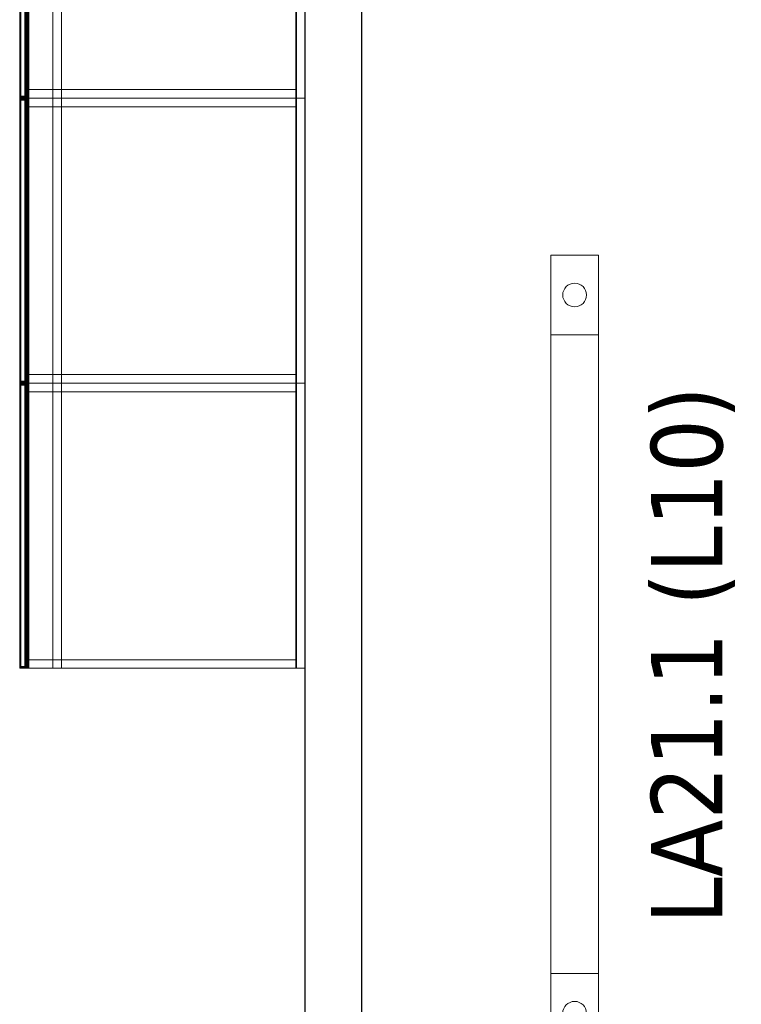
# Model space of a CAD drawing. Header units: metres. Extents: x 391.1 to 427.5, y 12.8 to 28.4.
# Tile 35 of 218: x 406.3 to 407.8, y 19.6 to 21.7. Entities that reach past the tile are written whole.
import ezdxf

# ---------------------------------------------------------------- set-up
doc = ezdxf.new("R2010")
doc.units = ezdxf.units.M
for name, color, linetype, lineweight in [('02_MOBILIARIO', 7, 'Continuous', 18), ('A-DETL-____-MBND', 7, 'Continuous', 18), ('A-DETL-GENF-OTLN', 7, 'Continuous', 18), ('A-WALL-____-MCUT', 7, 'Continuous', 25), ('A-WALL-____-OTLN', 7, 'Continuous', 25), ('E-LITE-EQPM-IDEN', 7, 'Continuous', 30)]:
    doc.layers.add(name, color=color, linetype=linetype, lineweight=lineweight)
doc.styles.add('Tahoma_4', font='tahoma.ttf', dxfattribs={"height": 0.15})

# ---------------------------------------------------------------- blocks, each defined once
blk = doc.blocks.new('Family - Taulells_PA-152075-03_ENLLUMENAT_P0A')
at = {"layer": 'A-DETL-____-MBND', "color": 253, "true_color": 0xaaaaaa}
for p, q in [((0, 0.6), (0, 0)), ((0, 0), (0, 0.6)), ((0, 0), (0, 0.6)), ((0, 0.6), (0, 0.6)), ((0.0001, 0.6), (0, 0.6)), ((0.6, 0.6), (0, 0.6)), ((0.0001, 0.5967), (0, 0.5963)), ((0.0001, 0.5967), (0, 0.5963)), ((0, 0.5963), (0.0001, 0.5967)), ((0.0001, 0.5967), (0, 0.5963)), ((0, 0.5963), (0, 0.0037)), ((0, 0.5963), (0, 0.596)), ((0, 0.5963), (0, 0.596)), ((0, 0.596), (0, 0.5963)), ((0, 0.5963), (0, 0.596)), ((0, 0.0037), (0, 0.5963)), ((0, 0.004), (0, 0.596)), ((0, 0.596), (0, 0.004)), ((0, 0.004), (0, 0.596)), ((0, 0.596), (0, 0.004)), ((0.0001, 0), (0.0001, 0.6)), ((0.0003, 0.6), (0.0001, 0.6)), ((0.0003, 0.597), (0.0001, 0.5967)), ((0.0003, 0.597), (0.0001, 0.5967)), ((0.0001, 0.5967), (0.0003, 0.597)), ((0.0003, 0.597), (0.0001, 0.5967)), ((0.0001, 0.5967), (0.0001, 0.0033)), ((0.0001, 0.0033), (0.0001, 0.5967)), ((0.0003, 0), (0.0003, 0.6)), ((0.0005, 0.6), (0.0003, 0.6)), ((0.0005, 0.5973), (0.0003, 0.597)), ((0.0005, 0.5973), (0.0003, 0.597)), ((0.0003, 0.597), (0.0005, 0.5973)), ((0.0005, 0.5973), (0.0003, 0.597)), ((0.0003, 0.597), (0.0003, 0.003)), ((0.0003, 0.003), (0.0003, 0.597)), ((0.0005, 0), (0.0005, 0.6)), ((0.0007, 0.6), (0.0005, 0.6)), ((0.0007, 0.5975), (0.0005, 0.5973)), ((0.0005, 0.5973), (0.0007, 0.5975)), ((0.0006, 0.5974), (0.0005, 0.5973)), ((0.0006, 0.5974), (0.0005, 0.5973)), ((0.0005, 0.5973), (0.0005, 0.0027)), ((0.0005, 0.0027), (0.0005, 0.5973)), ((0.0007, 0.5975), (0.0006, 0.5974)), ((0.0007, 0.5975), (0.0006, 0.5974)), ((0.0007, 0.5973), (0.0006, 0.5974)), ((0.0006, 0.5974), (0.0007, 0.5973)), ((0.0007, 0), (0.0007, 0.6)), ((0.001, 0.6), (0.0007, 0.6)), ((0.001, 0.5977), (0.0007, 0.5975)), ((0.001, 0.5977), (0.0007, 0.5975)), ((0.0007, 0.5975), (0.001, 0.5977)), ((0.001, 0.5977), (0.0007, 0.5975)), ((0.018, 0.5975), (0.0007, 0.5975)), ((0.0007, 0.5975), (0.018, 0.5975)), ((0.001, 0.597), (0.0007, 0.5973)), ((0.0007, 0.5973), (0.0007, 0.0027)), ((0.018, 0.5973), (0.0007, 0.5973)), ((0.0007, 0.5973), (0.001, 0.597)), ((0.0007, 0.0027), (0.0007, 0.5973)), ((0.0007, 0.5973), (0.018, 0.5973)), ((0.001, 0), (0.001, 0.6)), ((0.0013, 0.6), (0.001, 0.6)), ((0.0013, 0.5979), (0.001, 0.5977)), ((0.0013, 0.5979), (0.001, 0.5977)), ((0.001, 0.5977), (0.0013, 0.5979)), ((0.0013, 0.5979), (0.001, 0.5977)), ((0.018, 0.5977), (0.001, 0.5977)), ((0.001, 0.5977), (0.018, 0.5977)), ((0.0013, 0.5967), (0.001, 0.597)), ((0.001, 0.597), (0.001, 0.003)), ((0.018, 0.597), (0.001, 0.597)), ((0.001, 0.597), (0.0013, 0.5967)), ((0.001, 0.003), (0.001, 0.597)), ((0.001, 0.597), (0.018, 0.597)), ((0.0013, 0), (0.0013, 0.6)), ((0.0017, 0.6), (0.0013, 0.6)), ((0.0017, 0.598), (0.0013, 0.5979)), ((0.0017, 0.598), (0.0013, 0.5979)), ((0.0013, 0.5979), (0.0017, 0.598)), ((0.0017, 0.598), (0.0013, 0.5979)), ((0.018, 0.5979), (0.0013, 0.5979)), ((0.0013, 0.5979), (0.018, 0.5979)), ((0.0017, 0.5963), (0.0013, 0.5967)), ((0.0013, 0.5967), (0.0013, 0.0033)), ((0.018, 0.5967), (0.0013, 0.5967)), ((0.0013, 0.5967), (0.0017, 0.5963)), ((0.0013, 0.0033), (0.0013, 0.5967)), ((0.0013, 0.5967), (0.018, 0.5967)), ((0.0017, 0), (0.0017, 0.6)), ((0.002, 0.6), (0.0017, 0.6)), ((0.018, 0.598), (0.0017, 0.598)), ((0.002, 0.598), (0.0017, 0.598)), ((0.002, 0.598), (0.0017, 0.598)), ((0.0017, 0.598), (0.002, 0.598)), ((0.002, 0.598), (0.0017, 0.598)), ((0.0017, 0.598), (0.018, 0.598)), ((0.002, 0.596), (0.0017, 0.5963)), ((0.0017, 0.5963), (0.0017, 0.0037)), ((0.018, 0.5963), (0.0017, 0.5963)), ((0.0017, 0.5963), (0.002, 0.596)), ((0.0017, 0.0037), (0.0017, 0.5963)), ((0.0017, 0.5963), (0.018, 0.5963)), ((0.6, 0.6), (0.002, 0.6)), ((0.002, 0.6), (0.002, 0)), ((0.018, 0.598), (0.002, 0.598)), ((0.002, 0.598), (0.018, 0.598)), ((0.018, 0.598), (0.002, 0.598)), ((0.002, 0.598), (0.018, 0.598)), ((0.018, 0.596), (0.002, 0.596)), ((0.002, 0.596), (0.002, 0.004)), ((0.002, 0.596), (0.018, 0.596)), ((0.002, 0.004), (0.002, 0.596)), ((0.0025, 0.002), (0.0025, 0.598)), ((0.0025, 0.598), (0.011, 0.598)), ((0.011, 0.598), (0.0025, 0.598)), ((0.0025, 0.598), (0.0025, 0.002)), ((0.0025, 0.598), (0.0025, 0.002)), ((0.0025, 0.598), (0.011, 0.598)), ((0.011, 0.598), (0.0025, 0.598)), ((0.0025, 0.598), (0.0025, 0.002)), ((0.011, 0.598), (0.011, 0.002)), ((0.011, 0.598), (0.0129, 0.598)), ((0.0129, 0.598), (0.011, 0.598)), ((0.011, 0.598), (0.011, 0.002)), ((0.011, 0.598), (0.011, 0.002)), ((0.011, 0.598), (0.0137, 0.598)), ((0.0137, 0.598), (0.011, 0.598)), ((0.011, 0.598), (0.011, 0.002)), ((0.0129, 0.598), (0.0129, 0.002)), ((0.0129, 0.598), (0.0145, 0.598)), ((0.0145, 0.598), (0.0129, 0.598)), ((0.0129, 0.598), (0.0129, 0.002)), ((0.0137, 0.598), (0.0137, 0.002)), ((0.0137, 0.598), (0.0159, 0.598)), ((0.0159, 0.598), (0.0137, 0.598)), ((0.0137, 0.598), (0.0137, 0.002)), ((0.0145, 0.598), (0.0145, 0.002)), ((0.0145, 0.598), (0.0156, 0.598)), ((0.0156, 0.598), (0.0145, 0.598)), ((0.0145, 0.598), (0.0145, 0.002)), ((0.0156, 0.598), (0.0156, 0.002)), ((0.0156, 0.598), (0.016, 0.598)), ((0.016, 0.598), (0.0156, 0.598)), ((0.0156, 0.598), (0.0156, 0.002)), ((0.0159, 0.598), (0.0159, 0.002)), ((0.0159, 0.598), (0.0175, 0.598)), ((0.0175, 0.598), (0.0159, 0.598)), ((0.0159, 0.598), (0.0159, 0.002)), ((0.016, 0.598), (0.016, 0.002)), ((0.016, 0.598), (0.016, 0.002)), ((0.0175, 0.598), (0.0175, 0.002)), ((0.0175, 0.598), (0.018, 0.598)), ((0.018, 0.598), (0.0175, 0.598)), ((0.0175, 0.598), (0.0175, 0.002)), ((0.018, 0.598), (0.018, 0.002)), ((0.018, 0.598), (0.018, 0.002)), ((0.018, 0.5979), (0.018, 0.598)), ((0.018, 0.598), (0.018, 0.598)), ((0.018, 0.002), (0.018, 0.598)), ((0.018, 0.598), (0.018, 0.5979)), ((0.018, 0.598), (0.018, 0.598)), ((0.018, 0.598), (0.018, 0.002)), ((0.018, 0.5977), (0.018, 0.5979)), ((0.018, 0.5979), (0.018, 0.5977)), ((0.018, 0.5975), (0.018, 0.5977)), ((0.018, 0.5977), (0.018, 0.5975)), ((0.018, 0.5973), (0.018, 0.5975)), ((0.018, 0.5975), (0.018, 0.5973)), ((0.018, 0.597), (0.018, 0.5973)), ((0.018, 0.5973), (0.018, 0.597)), ((0.018, 0.5967), (0.018, 0.597)), ((0.018, 0.597), (0.018, 0.5967)), ((0.018, 0.5963), (0.018, 0.5967)), ((0.018, 0.5967), (0.018, 0.5963)), ((0.018, 0.596), (0.018, 0.5963)), ((0.018, 0.5963), (0.018, 0.596)), ((0.018, 0.004), (0.018, 0.596)), ((0.018, 0.596), (0.018, 0.004)), ((0.0192, 0.6), (0.5808, 0.6)), ((0.0192, 0.582), (0.0192, 0.6)), ((0.5808, 0.6), (0.0192, 0.6)), ((0.0192, 0.6), (0.0192, 0.582)), ((0.0192, 0), (0.0192, 0.6)), ((0.0192, 0.6), (0.5808, 0.6)), ((0.5808, 0.6), (0.0192, 0.6)), ((0.0192, 0.6), (0.0192, 0)), ((0.5808, 0.582), (0.0192, 0.582)), ((0.0192, 0.582), (0.5808, 0.582)), ((0.07, 0), (0.07, 0.6)), ((0.07, 0.6), (0.088, 0.6)), ((0.07, 0.6), (0.07, 0)), ((0.088, 0.6), (0.07, 0.6)), ((0.088, 0.6), (0.088, 0)), ((0.088, 0), (0.088, 0.6)), ((0.5808, 0.6), (0.5808, 0.582)), ((0.5808, 0.582), (0.5808, 0.6)), ((0.5808, 0.6), (0.5808, 0)), ((0.5808, 0), (0.5808, 0.6)), ((0.582, 0), (0.582, 0.6)), ((0.582, 0.6), (0.6, 0.6)), ((0.582, 0.6), (0.582, 0)), ((0.6, 0.6), (0.582, 0.6)), ((0.6, 0.6), (0.6, 0)), ((0.6, 0), (0.6, 0.6)), ((0.6, 0), (0.6, 0.6)), ((0.6, 0), (0.6, 0.6)), ((0, 0.0037), (0, 0.004)), ((0, 0.004), (0, 0.0037)), ((0, 0.0037), (0, 0.004)), ((0, 0.004), (0, 0.0037)), ((0.0001, 0.0033), (0, 0.0037)), ((0, 0.0037), (0.0001, 0.0033)), ((0.0001, 0.0033), (0, 0.0037)), ((0, 0.0037), (0.0001, 0.0033)), ((0, 0), (0, 0)), ((0, 0), (0.0001, 0)), ((0, 0), (0.6, 0)), ((0.0003, 0.003), (0.0001, 0.0033)), ((0.0001, 0.0033), (0.0003, 0.003)), ((0.0003, 0.003), (0.0001, 0.0033)), ((0.0001, 0.0033), (0.0003, 0.003)), ((0.0005, 0.0027), (0.0003, 0.003)), ((0.0003, 0.003), (0.0005, 0.0027)), ((0.0005, 0.0027), (0.0003, 0.003)), ((0.0003, 0.003), (0.0005, 0.0027)), ((0.0003, 0), (0.0005, 0)), ((0.0006, 0.0026), (0.0005, 0.0027)), ((0.0005, 0.0027), (0.0007, 0.0025)), ((0.0007, 0.0025), (0.0005, 0.0027)), ((0.0005, 0.0027), (0.0006, 0.0026)), ((0.0005, 0), (0.0007, 0)), ((0.0006, 0.0026), (0.0007, 0.0027)), ((0.0006, 0.0026), (0.0007, 0.0027)), ((0.0007, 0.0025), (0.0006, 0.0026)), ((0.0006, 0.0026), (0.0007, 0.0025)), ((0.0007, 0.0027), (0.001, 0.003)), ((0.0007, 0.0027), (0.001, 0.003)), ((0.0007, 0.0027), (0.018, 0.0027)), ((0.018, 0.0027), (0.0007, 0.0027)), ((0.001, 0.0023), (0.0007, 0.0025)), ((0.0007, 0.0025), (0.001, 0.0023)), ((0.0007, 0.0025), (0.018, 0.0025)), ((0.001, 0.0023), (0.0007, 0.0025)), ((0.0007, 0.0025), (0.001, 0.0023)), ((0.018, 0.0025), (0.0007, 0.0025)), ((0.0007, 0), (0.001, 0)), ((0.001, 0.003), (0.0013, 0.0033)), ((0.001, 0.003), (0.0013, 0.0033)), ((0.001, 0.003), (0.018, 0.003)), ((0.018, 0.003), (0.001, 0.003)), ((0.0013, 0.0021), (0.001, 0.0023)), ((0.001, 0.0023), (0.0013, 0.0021)), ((0.001, 0.0023), (0.018, 0.0023)), ((0.0013, 0.0021), (0.001, 0.0023)), ((0.001, 0.0023), (0.0013, 0.0021)), ((0.018, 0.0023), (0.001, 0.0023)), ((0.001, 0), (0.0013, 0)), ((0.0013, 0.0033), (0.0017, 0.0037)), ((0.0013, 0.0033), (0.0017, 0.0037)), ((0.0013, 0.0033), (0.018, 0.0033)), ((0.018, 0.0033), (0.0013, 0.0033)), ((0.0017, 0.002), (0.0013, 0.0021)), ((0.0013, 0.0021), (0.0017, 0.002)), ((0.0013, 0.0021), (0.018, 0.0021)), ((0.0017, 0.002), (0.0013, 0.0021)), ((0.0013, 0.0021), (0.0017, 0.002)), ((0.018, 0.0021), (0.0013, 0.0021)), ((0.0013, 0), (0.0017, 0)), ((0.0017, 0.0037), (0.002, 0.004)), ((0.0017, 0.0037), (0.002, 0.004)), ((0.0017, 0.0037), (0.018, 0.0037)), ((0.018, 0.0037), (0.0017, 0.0037)), ((0.002, 0.002), (0.0017, 0.002)), ((0.0017, 0.002), (0.002, 0.002)), ((0.0017, 0.002), (0.018, 0.002)), ((0.002, 0.002), (0.0017, 0.002)), ((0.0017, 0.002), (0.002, 0.002)), ((0.018, 0.002), (0.0017, 0.002)), ((0.0017, 0), (0.002, 0)), ((0.002, 0.004), (0.018, 0.004)), ((0.018, 0.004), (0.002, 0.004)), ((0.002, 0.002), (0.018, 0.002)), ((0.018, 0.002), (0.002, 0.002)), ((0.002, 0.002), (0.018, 0.002)), ((0.018, 0.002), (0.002, 0.002)), ((0.002, 0), (0.6, 0)), ((0.011, 0.002), (0.0025, 0.002)), ((0.0025, 0.002), (0.011, 0.002)), ((0.011, 0.002), (0.0025, 0.002)), ((0.0025, 0.002), (0.011, 0.002)), ((0.0129, 0.002), (0.011, 0.002)), ((0.011, 0.002), (0.0129, 0.002)), ((0.0137, 0.002), (0.011, 0.002)), ((0.011, 0.002), (0.0137, 0.002)), ((0.0145, 0.002), (0.0129, 0.002)), ((0.0129, 0.002), (0.0145, 0.002)), ((0.0159, 0.002), (0.0137, 0.002)), ((0.0137, 0.002), (0.0159, 0.002)), ((0.0156, 0.002), (0.0145, 0.002)), ((0.0145, 0.002), (0.0156, 0.002)), ((0.016, 0.002), (0.0156, 0.002)), ((0.0156, 0.002), (0.016, 0.002)), ((0.0175, 0.002), (0.0159, 0.002)), ((0.0159, 0.002), (0.0175, 0.002)), ((0.018, 0.002), (0.0175, 0.002)), ((0.0175, 0.002), (0.018, 0.002)), ((0.018, 0.0037), (0.018, 0.004)), ((0.018, 0.004), (0.018, 0.0037)), ((0.018, 0.0033), (0.018, 0.0037)), ((0.018, 0.0037), (0.018, 0.0033)), ((0.018, 0.003), (0.018, 0.0033)), ((0.018, 0.0033), (0.018, 0.003)), ((0.018, 0.0027), (0.018, 0.003)), ((0.018, 0.003), (0.018, 0.0027)), ((0.018, 0.0025), (0.018, 0.0027)), ((0.018, 0.0027), (0.018, 0.0025)), ((0.018, 0.0023), (0.018, 0.0025)), ((0.018, 0.0025), (0.018, 0.0023)), ((0.018, 0.0021), (0.018, 0.0023)), ((0.018, 0.0023), (0.018, 0.0021)), ((0.018, 0.002), (0.018, 0.0021)), ((0.018, 0.0021), (0.018, 0.002)), ((0.018, 0.002), (0.018, 0.002)), ((0.018, 0.002), (0.018, 0.002)), ((0.0192, 0), (0.0192, 0.018)), ((0.0192, 0.018), (0.5808, 0.018)), ((0.5808, 0.018), (0.0192, 0.018)), ((0.0192, 0.018), (0.0192, 0)), ((0.5808, 0), (0.0192, 0)), ((0.0192, 0), (0.5808, 0)), ((0.5808, 0), (0.0192, 0)), ((0.088, 0), (0.07, 0)), ((0.07, 0), (0.088, 0)), ((0.5808, 0.018), (0.5808, 0)), ((0.5808, 0), (0.5808, 0.018)), ((0.6, 0), (0.582, 0)), ((0.582, 0), (0.6, 0)), ((0.0001, 0), (0.0003, 0)), ((0.0192, 0), (0.5808, 0))]:
    blk.add_line(p, q, dxfattribs=at)
blk = doc.blocks.new('Family - Evans PA-152290-03_ENLLUMENAT_P0A')
at = {"layer": 'A-WALL-____-MCUT', "color": 253, "true_color": 0xaaaaaa}
for p, q in [((5.7985, 0.12), (1.7449, 0.12)), ((1.7449, 0), (5.7528, 0))]:
    blk.add_line(p, q, dxfattribs=at)
at = {"layer": 'A-WALL-____-OTLN', "color": 253, "true_color": 0xaaaaaa}
for p, q in [((5.7985, 0.12), (0, 0.12)), ((0, 0), (5.7528, 0))]:
    blk.add_line(p, q, dxfattribs=at)
at = {"layer": 'A-WALL-____-OTLN', "color": 253, "lineweight": 18, "true_color": 0xaaaaaa}
blk.add_line((0, 0), (5.7528, 0), dxfattribs=at)
blk = doc.blocks.new('Family - Taulells_PA-152457-03_ENLLUMENAT_P0A')
at = {"layer": 'A-DETL-____-MBND', "color": 253, "true_color": 0xaaaaaa}
for p, q in [((0, 0.6), (0, 0)), ((0, 0), (0, 0.6)), ((0, 0), (0, 0.6)), ((0, 0.6), (0, 0.6)), ((0.0001, 0.6), (0, 0.6)), ((0.6, 0.6), (0, 0.6)), ((0, 0.5963), (0.0001, 0.5967)), ((0.0001, 0.5967), (0, 0.5963)), ((0.0001, 0.5967), (0, 0.5963)), ((0.0001, 0.5967), (0, 0.5963)), ((0, 0.596), (0, 0.5963)), ((0, 0.5963), (0, 0.596)), ((0, 0.0037), (0, 0.5963)), ((0, 0.5963), (0, 0.0037)), ((0, 0.5963), (0, 0.596)), ((0, 0.5963), (0, 0.596)), ((0, 0.004), (0, 0.596)), ((0, 0.596), (0, 0.004)), ((0, 0.004), (0, 0.596)), ((0, 0.596), (0, 0.004)), ((0.0001, 0), (0.0001, 0.6)), ((0.0003, 0.6), (0.0001, 0.6)), ((0.0001, 0.5967), (0.0003, 0.597)), ((0.0003, 0.597), (0.0001, 0.5967)), ((0.0003, 0.597), (0.0001, 0.5967)), ((0.0003, 0.597), (0.0001, 0.5967)), ((0.0001, 0.0033), (0.0001, 0.5967)), ((0.0001, 0.5967), (0.0001, 0.0033)), ((0.0003, 0), (0.0003, 0.6)), ((0.0005, 0.6), (0.0003, 0.6)), ((0.0003, 0.597), (0.0005, 0.5973)), ((0.0005, 0.5973), (0.0003, 0.597)), ((0.0005, 0.5973), (0.0003, 0.597)), ((0.0005, 0.5973), (0.0003, 0.597)), ((0.0003, 0.003), (0.0003, 0.597)), ((0.0003, 0.597), (0.0003, 0.003)), ((0.0005, 0), (0.0005, 0.6)), ((0.0007, 0.6), (0.0005, 0.6)), ((0.0005, 0.5973), (0.0007, 0.5975)), ((0.0007, 0.5975), (0.0005, 0.5973)), ((0.0006, 0.5974), (0.0005, 0.5973)), ((0.0006, 0.5974), (0.0005, 0.5973)), ((0.0005, 0.0027), (0.0005, 0.5973)), ((0.0005, 0.5973), (0.0005, 0.0027)), ((0.0007, 0.5975), (0.0006, 0.5974)), ((0.0007, 0.5975), (0.0006, 0.5974)), ((0.0006, 0.5974), (0.0007, 0.5973)), ((0.0007, 0.5973), (0.0006, 0.5974)), ((0.0007, 0), (0.0007, 0.6)), ((0.001, 0.6), (0.0007, 0.6)), ((0.0007, 0.5975), (0.001, 0.5977)), ((0.001, 0.5977), (0.0007, 0.5975)), ((0.001, 0.5977), (0.0007, 0.5975)), ((0.001, 0.5977), (0.0007, 0.5975)), ((0.0007, 0.5975), (0.018, 0.5975)), ((0.018, 0.5975), (0.0007, 0.5975)), ((0.0007, 0.5973), (0.001, 0.597)), ((0.0007, 0.0027), (0.0007, 0.5973)), ((0.0007, 0.5973), (0.018, 0.5973)), ((0.001, 0.597), (0.0007, 0.5973)), ((0.0007, 0.5973), (0.0007, 0.0027)), ((0.018, 0.5973), (0.0007, 0.5973)), ((0.001, 0), (0.001, 0.6)), ((0.0013, 0.6), (0.001, 0.6)), ((0.001, 0.5977), (0.0013, 0.5979)), ((0.0013, 0.5979), (0.001, 0.5977)), ((0.0013, 0.5979), (0.001, 0.5977)), ((0.0013, 0.5979), (0.001, 0.5977)), ((0.001, 0.5977), (0.018, 0.5977)), ((0.018, 0.5977), (0.001, 0.5977)), ((0.001, 0.597), (0.0013, 0.5967)), ((0.001, 0.003), (0.001, 0.597)), ((0.001, 0.597), (0.018, 0.597)), ((0.0013, 0.5967), (0.001, 0.597)), ((0.001, 0.597), (0.001, 0.003)), ((0.018, 0.597), (0.001, 0.597)), ((0.0013, 0), (0.0013, 0.6)), ((0.0017, 0.6), (0.0013, 0.6)), ((0.0013, 0.5979), (0.0017, 0.598)), ((0.0017, 0.598), (0.0013, 0.5979)), ((0.0017, 0.598), (0.0013, 0.5979)), ((0.0017, 0.598), (0.0013, 0.5979)), ((0.0013, 0.5979), (0.018, 0.5979)), ((0.018, 0.5979), (0.0013, 0.5979)), ((0.0013, 0.5967), (0.0017, 0.5963)), ((0.0013, 0.0033), (0.0013, 0.5967)), ((0.0013, 0.5967), (0.018, 0.5967)), ((0.0017, 0.5963), (0.0013, 0.5967)), ((0.0013, 0.5967), (0.0013, 0.0033)), ((0.018, 0.5967), (0.0013, 0.5967)), ((0.0017, 0), (0.0017, 0.6)), ((0.002, 0.6), (0.0017, 0.6)), ((0.0017, 0.598), (0.002, 0.598)), ((0.002, 0.598), (0.0017, 0.598)), ((0.0017, 0.598), (0.018, 0.598)), ((0.018, 0.598), (0.0017, 0.598)), ((0.002, 0.598), (0.0017, 0.598)), ((0.002, 0.598), (0.0017, 0.598)), ((0.0017, 0.5963), (0.002, 0.596)), ((0.0017, 0.0037), (0.0017, 0.5963)), ((0.0017, 0.5963), (0.018, 0.5963)), ((0.002, 0.596), (0.0017, 0.5963)), ((0.0017, 0.5963), (0.0017, 0.0037)), ((0.018, 0.5963), (0.0017, 0.5963)), ((0.6, 0.6), (0.002, 0.6)), ((0.002, 0.6), (0.002, 0)), ((0.018, 0.598), (0.002, 0.598)), ((0.002, 0.598), (0.018, 0.598)), ((0.018, 0.598), (0.002, 0.598)), ((0.002, 0.598), (0.018, 0.598)), ((0.002, 0.596), (0.018, 0.596)), ((0.002, 0.004), (0.002, 0.596)), ((0.018, 0.596), (0.002, 0.596)), ((0.002, 0.596), (0.002, 0.004)), ((0.0025, 0.002), (0.0025, 0.598)), ((0.0025, 0.598), (0.011, 0.598)), ((0.011, 0.598), (0.0025, 0.598)), ((0.0025, 0.598), (0.0025, 0.002)), ((0.0025, 0.598), (0.0025, 0.002)), ((0.0025, 0.598), (0.011, 0.598)), ((0.011, 0.598), (0.0025, 0.598)), ((0.0025, 0.598), (0.0025, 0.002)), ((0.011, 0.598), (0.011, 0.002)), ((0.011, 0.598), (0.0129, 0.598)), ((0.0129, 0.598), (0.011, 0.598)), ((0.011, 0.598), (0.011, 0.002)), ((0.011, 0.598), (0.011, 0.002)), ((0.011, 0.598), (0.0137, 0.598)), ((0.0137, 0.598), (0.011, 0.598)), ((0.011, 0.598), (0.011, 0.002)), ((0.0129, 0.598), (0.0129, 0.002)), ((0.0129, 0.598), (0.0145, 0.598)), ((0.0145, 0.598), (0.0129, 0.598)), ((0.0129, 0.598), (0.0129, 0.002)), ((0.0137, 0.598), (0.0137, 0.002)), ((0.0137, 0.598), (0.0159, 0.598)), ((0.0159, 0.598), (0.0137, 0.598)), ((0.0137, 0.598), (0.0137, 0.002)), ((0.0145, 0.598), (0.0145, 0.002)), ((0.0145, 0.598), (0.0156, 0.598)), ((0.0156, 0.598), (0.0145, 0.598)), ((0.0145, 0.598), (0.0145, 0.002)), ((0.0156, 0.598), (0.0156, 0.002)), ((0.0156, 0.598), (0.016, 0.598)), ((0.016, 0.598), (0.0156, 0.598)), ((0.0156, 0.598), (0.0156, 0.002)), ((0.0159, 0.598), (0.0159, 0.002)), ((0.0159, 0.598), (0.0175, 0.598)), ((0.0175, 0.598), (0.0159, 0.598)), ((0.0159, 0.598), (0.0159, 0.002)), ((0.016, 0.598), (0.016, 0.002)), ((0.016, 0.598), (0.016, 0.002)), ((0.0175, 0.598), (0.0175, 0.002)), ((0.0175, 0.598), (0.018, 0.598)), ((0.018, 0.598), (0.0175, 0.598)), ((0.0175, 0.598), (0.0175, 0.002)), ((0.018, 0.598), (0.018, 0.002)), ((0.018, 0.598), (0.018, 0.002)), ((0.018, 0.598), (0.018, 0.5979)), ((0.018, 0.598), (0.018, 0.598)), ((0.018, 0.598), (0.018, 0.002)), ((0.018, 0.5979), (0.018, 0.598)), ((0.018, 0.598), (0.018, 0.598)), ((0.018, 0.002), (0.018, 0.598)), ((0.018, 0.5979), (0.018, 0.5977)), ((0.018, 0.5977), (0.018, 0.5979)), ((0.018, 0.5977), (0.018, 0.5975)), ((0.018, 0.5975), (0.018, 0.5977)), ((0.018, 0.5975), (0.018, 0.5973)), ((0.018, 0.5973), (0.018, 0.5975)), ((0.018, 0.5973), (0.018, 0.597)), ((0.018, 0.597), (0.018, 0.5973)), ((0.018, 0.597), (0.018, 0.5967)), ((0.018, 0.5967), (0.018, 0.597)), ((0.018, 0.5967), (0.018, 0.5963)), ((0.018, 0.5963), (0.018, 0.5967)), ((0.018, 0.5963), (0.018, 0.596)), ((0.018, 0.596), (0.018, 0.5963)), ((0.018, 0.596), (0.018, 0.004)), ((0.018, 0.004), (0.018, 0.596)), ((0.0192, 0.6), (0.5808, 0.6)), ((0.0192, 0.582), (0.0192, 0.6)), ((0.5808, 0.6), (0.0192, 0.6)), ((0.0192, 0.6), (0.0192, 0.582)), ((0.0192, 0), (0.0192, 0.6)), ((0.0192, 0.6), (0.5808, 0.6)), ((0.5808, 0.6), (0.0192, 0.6)), ((0.0192, 0.6), (0.0192, 0)), ((0.5808, 0.582), (0.0192, 0.582)), ((0.0192, 0.582), (0.5808, 0.582)), ((0.07, 0), (0.07, 0.6)), ((0.07, 0.6), (0.088, 0.6)), ((0.07, 0.6), (0.07, 0)), ((0.088, 0.6), (0.07, 0.6)), ((0.088, 0.6), (0.088, 0)), ((0.088, 0), (0.088, 0.6)), ((0.5808, 0.6), (0.5808, 0.582)), ((0.5808, 0.582), (0.5808, 0.6)), ((0.5808, 0.6), (0.5808, 0)), ((0.5808, 0), (0.5808, 0.6)), ((0.582, 0), (0.582, 0.6)), ((0.582, 0.6), (0.6, 0.6)), ((0.582, 0.6), (0.582, 0)), ((0.6, 0.6), (0.582, 0.6)), ((0.6, 0.6), (0.6, 0)), ((0.6, 0), (0.6, 0.6)), ((0.6, 0), (0.6, 0.6)), ((0.6, 0), (0.6, 0.6)), ((0, 0.0037), (0, 0.004)), ((0, 0.004), (0, 0.0037)), ((0, 0.0037), (0, 0.004)), ((0, 0.004), (0, 0.0037)), ((0.0001, 0.0033), (0, 0.0037)), ((0, 0.0037), (0.0001, 0.0033)), ((0.0001, 0.0033), (0, 0.0037)), ((0, 0.0037), (0.0001, 0.0033)), ((0, 0), (0, 0)), ((0, 0), (0.0001, 0)), ((0, 0), (0.6, 0)), ((0.0003, 0.003), (0.0001, 0.0033)), ((0.0001, 0.0033), (0.0003, 0.003)), ((0.0003, 0.003), (0.0001, 0.0033)), ((0.0001, 0.0033), (0.0003, 0.003)), ((0.0005, 0.0027), (0.0003, 0.003)), ((0.0003, 0.003), (0.0005, 0.0027)), ((0.0005, 0.0027), (0.0003, 0.003)), ((0.0003, 0.003), (0.0005, 0.0027)), ((0.0003, 0), (0.0005, 0)), ((0.0007, 0.0025), (0.0005, 0.0027)), ((0.0005, 0.0027), (0.0006, 0.0026)), ((0.0006, 0.0026), (0.0005, 0.0027)), ((0.0005, 0.0027), (0.0007, 0.0025)), ((0.0005, 0), (0.0007, 0)), ((0.0006, 0.0026), (0.0007, 0.0027)), ((0.0006, 0.0026), (0.0007, 0.0027)), ((0.0006, 0.0026), (0.0007, 0.0025)), ((0.0007, 0.0025), (0.0006, 0.0026)), ((0.0007, 0.0027), (0.001, 0.003)), ((0.0007, 0.0027), (0.001, 0.003)), ((0.018, 0.0027), (0.0007, 0.0027)), ((0.0007, 0.0027), (0.018, 0.0027)), ((0.001, 0.0023), (0.0007, 0.0025)), ((0.0007, 0.0025), (0.001, 0.0023)), ((0.018, 0.0025), (0.0007, 0.0025)), ((0.001, 0.0023), (0.0007, 0.0025)), ((0.0007, 0.0025), (0.001, 0.0023)), ((0.0007, 0.0025), (0.018, 0.0025)), ((0.0007, 0), (0.001, 0)), ((0.001, 0.003), (0.0013, 0.0033)), ((0.001, 0.003), (0.0013, 0.0033)), ((0.018, 0.003), (0.001, 0.003)), ((0.001, 0.003), (0.018, 0.003)), ((0.0013, 0.0021), (0.001, 0.0023)), ((0.001, 0.0023), (0.0013, 0.0021)), ((0.018, 0.0023), (0.001, 0.0023)), ((0.0013, 0.0021), (0.001, 0.0023)), ((0.001, 0.0023), (0.0013, 0.0021)), ((0.001, 0.0023), (0.018, 0.0023)), ((0.001, 0), (0.0013, 0)), ((0.0013, 0.0033), (0.0017, 0.0037)), ((0.0013, 0.0033), (0.0017, 0.0037)), ((0.018, 0.0033), (0.0013, 0.0033)), ((0.0013, 0.0033), (0.018, 0.0033)), ((0.0017, 0.002), (0.0013, 0.0021)), ((0.0013, 0.0021), (0.0017, 0.002)), ((0.018, 0.0021), (0.0013, 0.0021)), ((0.0017, 0.002), (0.0013, 0.0021)), ((0.0013, 0.0021), (0.0017, 0.002)), ((0.0013, 0.0021), (0.018, 0.0021)), ((0.0013, 0), (0.0017, 0)), ((0.0017, 0.0037), (0.002, 0.004)), ((0.0017, 0.0037), (0.002, 0.004)), ((0.018, 0.0037), (0.0017, 0.0037)), ((0.0017, 0.0037), (0.018, 0.0037)), ((0.002, 0.002), (0.0017, 0.002)), ((0.0017, 0.002), (0.002, 0.002)), ((0.018, 0.002), (0.0017, 0.002)), ((0.002, 0.002), (0.0017, 0.002)), ((0.0017, 0.002), (0.002, 0.002)), ((0.0017, 0.002), (0.018, 0.002)), ((0.0017, 0), (0.002, 0)), ((0.018, 0.004), (0.002, 0.004)), ((0.002, 0.004), (0.018, 0.004)), ((0.002, 0.002), (0.018, 0.002)), ((0.018, 0.002), (0.002, 0.002)), ((0.002, 0.002), (0.018, 0.002)), ((0.018, 0.002), (0.002, 0.002)), ((0.002, 0), (0.6, 0)), ((0.011, 0.002), (0.0025, 0.002)), ((0.0025, 0.002), (0.011, 0.002)), ((0.011, 0.002), (0.0025, 0.002)), ((0.0025, 0.002), (0.011, 0.002)), ((0.0129, 0.002), (0.011, 0.002)), ((0.011, 0.002), (0.0129, 0.002)), ((0.0137, 0.002), (0.011, 0.002)), ((0.011, 0.002), (0.0137, 0.002)), ((0.0145, 0.002), (0.0129, 0.002)), ((0.0129, 0.002), (0.0145, 0.002)), ((0.0159, 0.002), (0.0137, 0.002)), ((0.0137, 0.002), (0.0159, 0.002)), ((0.0156, 0.002), (0.0145, 0.002)), ((0.0145, 0.002), (0.0156, 0.002)), ((0.016, 0.002), (0.0156, 0.002)), ((0.0156, 0.002), (0.016, 0.002)), ((0.0175, 0.002), (0.0159, 0.002)), ((0.0159, 0.002), (0.0175, 0.002)), ((0.018, 0.002), (0.0175, 0.002)), ((0.0175, 0.002), (0.018, 0.002)), ((0.018, 0.004), (0.018, 0.0037)), ((0.018, 0.0037), (0.018, 0.004)), ((0.018, 0.0037), (0.018, 0.0033)), ((0.018, 0.0033), (0.018, 0.0037)), ((0.018, 0.0033), (0.018, 0.003)), ((0.018, 0.003), (0.018, 0.0033)), ((0.018, 0.003), (0.018, 0.0027)), ((0.018, 0.0027), (0.018, 0.003)), ((0.018, 0.0027), (0.018, 0.0025)), ((0.018, 0.0025), (0.018, 0.0027)), ((0.018, 0.0025), (0.018, 0.0023)), ((0.018, 0.0023), (0.018, 0.0025)), ((0.018, 0.0023), (0.018, 0.0021)), ((0.018, 0.0021), (0.018, 0.0023)), ((0.018, 0.0021), (0.018, 0.002)), ((0.018, 0.002), (0.018, 0.0021)), ((0.018, 0.002), (0.018, 0.002)), ((0.018, 0.002), (0.018, 0.002)), ((0.0192, 0), (0.0192, 0.018)), ((0.0192, 0.018), (0.5808, 0.018)), ((0.5808, 0.018), (0.0192, 0.018)), ((0.0192, 0.018), (0.0192, 0)), ((0.5808, 0), (0.0192, 0)), ((0.0192, 0), (0.5808, 0)), ((0.5808, 0), (0.0192, 0)), ((0.088, 0), (0.07, 0)), ((0.07, 0), (0.088, 0)), ((0.5808, 0.018), (0.5808, 0)), ((0.5808, 0), (0.5808, 0.018)), ((0.6, 0), (0.582, 0)), ((0.582, 0), (0.6, 0)), ((0.0001, 0), (0.0003, 0)), ((0.0192, 0), (0.5808, 0))]:
    blk.add_line(p, q, dxfattribs=at)
blk = doc.blocks.new('Family - Taulells_PA-152465-03_ENLLUMENAT_P0A')
at = {"layer": 'A-DETL-____-MBND', "color": 253, "true_color": 0xaaaaaa}
for p, q in [((0, 0.6), (0, 0)), ((0, 0), (0, 0.6)), ((0, 0), (0, 0.6)), ((0, 0.6), (0, 0.6)), ((0.0001, 0.6), (0, 0.6)), ((0.6, 0.6), (0, 0.6)), ((0.0001, 0.5967), (0, 0.5963)), ((0.0001, 0.5967), (0, 0.5963)), ((0, 0.5963), (0.0001, 0.5967)), ((0.0001, 0.5967), (0, 0.5963)), ((0, 0.5963), (0, 0.0037)), ((0, 0.5963), (0, 0.596)), ((0, 0.5963), (0, 0.596)), ((0, 0.596), (0, 0.5963)), ((0, 0.5963), (0, 0.596)), ((0, 0.0037), (0, 0.5963)), ((0, 0.004), (0, 0.596)), ((0, 0.596), (0, 0.004)), ((0, 0.004), (0, 0.596)), ((0, 0.596), (0, 0.004)), ((0.0001, 0), (0.0001, 0.6)), ((0.0003, 0.6), (0.0001, 0.6)), ((0.0003, 0.597), (0.0001, 0.5967)), ((0.0003, 0.597), (0.0001, 0.5967)), ((0.0001, 0.5967), (0.0003, 0.597)), ((0.0003, 0.597), (0.0001, 0.5967)), ((0.0001, 0.5967), (0.0001, 0.0033)), ((0.0001, 0.0033), (0.0001, 0.5967)), ((0.0003, 0), (0.0003, 0.6)), ((0.0005, 0.6), (0.0003, 0.6)), ((0.0005, 0.5973), (0.0003, 0.597)), ((0.0005, 0.5973), (0.0003, 0.597)), ((0.0003, 0.597), (0.0005, 0.5973)), ((0.0005, 0.5973), (0.0003, 0.597)), ((0.0003, 0.597), (0.0003, 0.003)), ((0.0003, 0.003), (0.0003, 0.597)), ((0.0005, 0), (0.0005, 0.6)), ((0.0007, 0.6), (0.0005, 0.6)), ((0.0007, 0.5975), (0.0005, 0.5973)), ((0.0005, 0.5973), (0.0007, 0.5975)), ((0.0006, 0.5974), (0.0005, 0.5973)), ((0.0006, 0.5974), (0.0005, 0.5973)), ((0.0005, 0.5973), (0.0005, 0.0027)), ((0.0005, 0.0027), (0.0005, 0.5973)), ((0.0007, 0.5975), (0.0006, 0.5974)), ((0.0007, 0.5975), (0.0006, 0.5974)), ((0.0007, 0.5973), (0.0006, 0.5974)), ((0.0006, 0.5974), (0.0007, 0.5973)), ((0.0007, 0), (0.0007, 0.6)), ((0.001, 0.6), (0.0007, 0.6)), ((0.001, 0.5977), (0.0007, 0.5975)), ((0.001, 0.5977), (0.0007, 0.5975)), ((0.0007, 0.5975), (0.001, 0.5977)), ((0.001, 0.5977), (0.0007, 0.5975)), ((0.018, 0.5975), (0.0007, 0.5975)), ((0.0007, 0.5975), (0.018, 0.5975)), ((0.001, 0.597), (0.0007, 0.5973)), ((0.0007, 0.5973), (0.0007, 0.0027)), ((0.018, 0.5973), (0.0007, 0.5973)), ((0.0007, 0.5973), (0.001, 0.597)), ((0.0007, 0.0027), (0.0007, 0.5973)), ((0.0007, 0.5973), (0.018, 0.5973)), ((0.001, 0), (0.001, 0.6)), ((0.0013, 0.6), (0.001, 0.6)), ((0.0013, 0.5979), (0.001, 0.5977)), ((0.0013, 0.5979), (0.001, 0.5977)), ((0.001, 0.5977), (0.0013, 0.5979)), ((0.0013, 0.5979), (0.001, 0.5977)), ((0.018, 0.5977), (0.001, 0.5977)), ((0.001, 0.5977), (0.018, 0.5977)), ((0.0013, 0.5967), (0.001, 0.597)), ((0.001, 0.597), (0.001, 0.003)), ((0.018, 0.597), (0.001, 0.597)), ((0.001, 0.597), (0.0013, 0.5967)), ((0.001, 0.003), (0.001, 0.597)), ((0.001, 0.597), (0.018, 0.597)), ((0.0013, 0), (0.0013, 0.6)), ((0.0017, 0.6), (0.0013, 0.6)), ((0.0017, 0.598), (0.0013, 0.5979)), ((0.0017, 0.598), (0.0013, 0.5979)), ((0.0013, 0.5979), (0.0017, 0.598)), ((0.0017, 0.598), (0.0013, 0.5979)), ((0.018, 0.5979), (0.0013, 0.5979)), ((0.0013, 0.5979), (0.018, 0.5979)), ((0.0017, 0.5963), (0.0013, 0.5967)), ((0.0013, 0.5967), (0.0013, 0.0033)), ((0.018, 0.5967), (0.0013, 0.5967)), ((0.0013, 0.5967), (0.0017, 0.5963)), ((0.0013, 0.0033), (0.0013, 0.5967)), ((0.0013, 0.5967), (0.018, 0.5967)), ((0.0017, 0), (0.0017, 0.6)), ((0.002, 0.6), (0.0017, 0.6)), ((0.018, 0.598), (0.0017, 0.598)), ((0.002, 0.598), (0.0017, 0.598)), ((0.002, 0.598), (0.0017, 0.598)), ((0.0017, 0.598), (0.002, 0.598)), ((0.002, 0.598), (0.0017, 0.598)), ((0.0017, 0.598), (0.018, 0.598)), ((0.002, 0.596), (0.0017, 0.5963)), ((0.0017, 0.5963), (0.0017, 0.0037)), ((0.018, 0.5963), (0.0017, 0.5963)), ((0.0017, 0.5963), (0.002, 0.596)), ((0.0017, 0.0037), (0.0017, 0.5963)), ((0.0017, 0.5963), (0.018, 0.5963)), ((0.6, 0.6), (0.002, 0.6)), ((0.002, 0.6), (0.002, 0)), ((0.018, 0.598), (0.002, 0.598)), ((0.002, 0.598), (0.018, 0.598)), ((0.018, 0.598), (0.002, 0.598)), ((0.002, 0.598), (0.018, 0.598)), ((0.018, 0.596), (0.002, 0.596)), ((0.002, 0.596), (0.002, 0.004)), ((0.002, 0.596), (0.018, 0.596)), ((0.002, 0.004), (0.002, 0.596)), ((0.0025, 0.002), (0.0025, 0.598)), ((0.0025, 0.598), (0.011, 0.598)), ((0.011, 0.598), (0.0025, 0.598)), ((0.0025, 0.598), (0.0025, 0.002)), ((0.0025, 0.598), (0.0025, 0.002)), ((0.0025, 0.598), (0.011, 0.598)), ((0.011, 0.598), (0.0025, 0.598)), ((0.0025, 0.598), (0.0025, 0.002)), ((0.011, 0.598), (0.011, 0.002)), ((0.011, 0.598), (0.0129, 0.598)), ((0.0129, 0.598), (0.011, 0.598)), ((0.011, 0.598), (0.011, 0.002)), ((0.011, 0.598), (0.011, 0.002)), ((0.011, 0.598), (0.0137, 0.598)), ((0.0137, 0.598), (0.011, 0.598)), ((0.011, 0.598), (0.011, 0.002)), ((0.0129, 0.598), (0.0129, 0.002)), ((0.0129, 0.598), (0.0145, 0.598)), ((0.0145, 0.598), (0.0129, 0.598)), ((0.0129, 0.598), (0.0129, 0.002)), ((0.0137, 0.598), (0.0137, 0.002)), ((0.0137, 0.598), (0.0159, 0.598)), ((0.0159, 0.598), (0.0137, 0.598)), ((0.0137, 0.598), (0.0137, 0.002)), ((0.0145, 0.598), (0.0145, 0.002)), ((0.0145, 0.598), (0.0156, 0.598)), ((0.0156, 0.598), (0.0145, 0.598)), ((0.0145, 0.598), (0.0145, 0.002)), ((0.0156, 0.598), (0.0156, 0.002)), ((0.0156, 0.598), (0.016, 0.598)), ((0.016, 0.598), (0.0156, 0.598)), ((0.0156, 0.598), (0.0156, 0.002)), ((0.0159, 0.598), (0.0159, 0.002)), ((0.0159, 0.598), (0.0175, 0.598)), ((0.0175, 0.598), (0.0159, 0.598)), ((0.0159, 0.598), (0.0159, 0.002)), ((0.016, 0.598), (0.016, 0.002)), ((0.016, 0.598), (0.016, 0.002)), ((0.0175, 0.598), (0.0175, 0.002)), ((0.0175, 0.598), (0.018, 0.598)), ((0.018, 0.598), (0.0175, 0.598)), ((0.0175, 0.598), (0.0175, 0.002)), ((0.018, 0.5979), (0.018, 0.598)), ((0.018, 0.598), (0.018, 0.598)), ((0.018, 0.002), (0.018, 0.598)), ((0.018, 0.598), (0.018, 0.002)), ((0.018, 0.598), (0.018, 0.002)), ((0.018, 0.598), (0.018, 0.5979)), ((0.018, 0.598), (0.018, 0.598)), ((0.018, 0.598), (0.018, 0.002)), ((0.018, 0.5977), (0.018, 0.5979)), ((0.018, 0.5979), (0.018, 0.5977)), ((0.018, 0.5975), (0.018, 0.5977)), ((0.018, 0.5977), (0.018, 0.5975)), ((0.018, 0.5973), (0.018, 0.5975)), ((0.018, 0.5975), (0.018, 0.5973)), ((0.018, 0.597), (0.018, 0.5973)), ((0.018, 0.5973), (0.018, 0.597)), ((0.018, 0.5967), (0.018, 0.597)), ((0.018, 0.597), (0.018, 0.5967)), ((0.018, 0.5963), (0.018, 0.5967)), ((0.018, 0.5967), (0.018, 0.5963)), ((0.018, 0.596), (0.018, 0.5963)), ((0.018, 0.5963), (0.018, 0.596)), ((0.018, 0.004), (0.018, 0.596)), ((0.018, 0.596), (0.018, 0.004)), ((0.0192, 0), (0.0192, 0.6)), ((0.0192, 0.6), (0.5808, 0.6)), ((0.5808, 0.6), (0.0192, 0.6)), ((0.0192, 0.6), (0.0192, 0)), ((0.0192, 0.6), (0.5808, 0.6)), ((0.0192, 0.582), (0.0192, 0.6)), ((0.5808, 0.6), (0.0192, 0.6)), ((0.0192, 0.6), (0.0192, 0.582)), ((0.5808, 0.582), (0.0192, 0.582)), ((0.0192, 0.582), (0.5808, 0.582)), ((0.07, 0), (0.07, 0.6)), ((0.07, 0.6), (0.088, 0.6)), ((0.07, 0.6), (0.07, 0)), ((0.088, 0.6), (0.07, 0.6)), ((0.088, 0.6), (0.088, 0)), ((0.088, 0), (0.088, 0.6)), ((0.5808, 0.6), (0.5808, 0)), ((0.5808, 0), (0.5808, 0.6)), ((0.5808, 0.6), (0.5808, 0.582)), ((0.5808, 0.582), (0.5808, 0.6)), ((0.582, 0), (0.582, 0.6)), ((0.582, 0.6), (0.6, 0.6)), ((0.582, 0.6), (0.582, 0)), ((0.6, 0.6), (0.582, 0.6)), ((0.6, 0), (0.6, 0.6)), ((0.6, 0), (0.6, 0.6)), ((0.6, 0.6), (0.6, 0)), ((0.6, 0), (0.6, 0.6)), ((0, 0.0037), (0, 0.004)), ((0, 0.004), (0, 0.0037)), ((0, 0.0037), (0, 0.004)), ((0, 0.004), (0, 0.0037)), ((0.0001, 0.0033), (0, 0.0037)), ((0, 0.0037), (0.0001, 0.0033)), ((0.0001, 0.0033), (0, 0.0037)), ((0, 0.0037), (0.0001, 0.0033)), ((0, 0), (0, 0)), ((0, 0), (0.0001, 0)), ((0, 0), (0.6, 0)), ((0.0003, 0.003), (0.0001, 0.0033)), ((0.0001, 0.0033), (0.0003, 0.003)), ((0.0003, 0.003), (0.0001, 0.0033)), ((0.0001, 0.0033), (0.0003, 0.003)), ((0.0005, 0.0027), (0.0003, 0.003)), ((0.0003, 0.003), (0.0005, 0.0027)), ((0.0005, 0.0027), (0.0003, 0.003)), ((0.0003, 0.003), (0.0005, 0.0027)), ((0.0003, 0), (0.0005, 0)), ((0.0006, 0.0026), (0.0005, 0.0027)), ((0.0005, 0.0027), (0.0007, 0.0025)), ((0.0007, 0.0025), (0.0005, 0.0027)), ((0.0005, 0.0027), (0.0006, 0.0026)), ((0.0005, 0), (0.0007, 0)), ((0.0006, 0.0026), (0.0007, 0.0027)), ((0.0006, 0.0026), (0.0007, 0.0027)), ((0.0007, 0.0025), (0.0006, 0.0026)), ((0.0006, 0.0026), (0.0007, 0.0025)), ((0.0007, 0.0027), (0.001, 0.003)), ((0.0007, 0.0027), (0.001, 0.003)), ((0.0007, 0.0027), (0.018, 0.0027)), ((0.018, 0.0027), (0.0007, 0.0027)), ((0.001, 0.0023), (0.0007, 0.0025)), ((0.0007, 0.0025), (0.001, 0.0023)), ((0.0007, 0.0025), (0.018, 0.0025)), ((0.001, 0.0023), (0.0007, 0.0025)), ((0.0007, 0.0025), (0.001, 0.0023)), ((0.018, 0.0025), (0.0007, 0.0025)), ((0.0007, 0), (0.001, 0)), ((0.001, 0.003), (0.0013, 0.0033)), ((0.001, 0.003), (0.0013, 0.0033)), ((0.001, 0.003), (0.018, 0.003)), ((0.018, 0.003), (0.001, 0.003)), ((0.0013, 0.0021), (0.001, 0.0023)), ((0.001, 0.0023), (0.0013, 0.0021)), ((0.001, 0.0023), (0.018, 0.0023)), ((0.0013, 0.0021), (0.001, 0.0023)), ((0.001, 0.0023), (0.0013, 0.0021)), ((0.018, 0.0023), (0.001, 0.0023)), ((0.001, 0), (0.0013, 0)), ((0.0013, 0.0033), (0.0017, 0.0037)), ((0.0013, 0.0033), (0.0017, 0.0037)), ((0.0013, 0.0033), (0.018, 0.0033)), ((0.018, 0.0033), (0.0013, 0.0033)), ((0.0017, 0.002), (0.0013, 0.0021)), ((0.0013, 0.0021), (0.0017, 0.002)), ((0.0013, 0.0021), (0.018, 0.0021)), ((0.0017, 0.002), (0.0013, 0.0021)), ((0.0013, 0.0021), (0.0017, 0.002)), ((0.018, 0.0021), (0.0013, 0.0021)), ((0.0013, 0), (0.0017, 0)), ((0.0017, 0.0037), (0.002, 0.004)), ((0.0017, 0.0037), (0.002, 0.004)), ((0.0017, 0.0037), (0.018, 0.0037)), ((0.018, 0.0037), (0.0017, 0.0037)), ((0.002, 0.002), (0.0017, 0.002)), ((0.0017, 0.002), (0.002, 0.002)), ((0.0017, 0.002), (0.018, 0.002)), ((0.002, 0.002), (0.0017, 0.002)), ((0.0017, 0.002), (0.002, 0.002)), ((0.018, 0.002), (0.0017, 0.002)), ((0.0017, 0), (0.002, 0)), ((0.002, 0.004), (0.018, 0.004)), ((0.018, 0.004), (0.002, 0.004)), ((0.002, 0.002), (0.018, 0.002)), ((0.018, 0.002), (0.002, 0.002)), ((0.002, 0.002), (0.018, 0.002)), ((0.018, 0.002), (0.002, 0.002)), ((0.002, 0), (0.6, 0)), ((0.011, 0.002), (0.0025, 0.002)), ((0.0025, 0.002), (0.011, 0.002)), ((0.011, 0.002), (0.0025, 0.002)), ((0.0025, 0.002), (0.011, 0.002)), ((0.0129, 0.002), (0.011, 0.002)), ((0.011, 0.002), (0.0129, 0.002)), ((0.0137, 0.002), (0.011, 0.002)), ((0.011, 0.002), (0.0137, 0.002)), ((0.0145, 0.002), (0.0129, 0.002)), ((0.0129, 0.002), (0.0145, 0.002)), ((0.0159, 0.002), (0.0137, 0.002)), ((0.0137, 0.002), (0.0159, 0.002)), ((0.0156, 0.002), (0.0145, 0.002)), ((0.0145, 0.002), (0.0156, 0.002)), ((0.016, 0.002), (0.0156, 0.002)), ((0.0156, 0.002), (0.016, 0.002)), ((0.0175, 0.002), (0.0159, 0.002)), ((0.0159, 0.002), (0.0175, 0.002)), ((0.018, 0.002), (0.0175, 0.002)), ((0.0175, 0.002), (0.018, 0.002)), ((0.018, 0.0037), (0.018, 0.004)), ((0.018, 0.004), (0.018, 0.0037)), ((0.018, 0.0033), (0.018, 0.0037)), ((0.018, 0.0037), (0.018, 0.0033)), ((0.018, 0.003), (0.018, 0.0033)), ((0.018, 0.0033), (0.018, 0.003)), ((0.018, 0.0027), (0.018, 0.003)), ((0.018, 0.003), (0.018, 0.0027)), ((0.018, 0.0025), (0.018, 0.0027)), ((0.018, 0.0027), (0.018, 0.0025)), ((0.018, 0.0023), (0.018, 0.0025)), ((0.018, 0.0025), (0.018, 0.0023)), ((0.018, 0.0021), (0.018, 0.0023)), ((0.018, 0.0023), (0.018, 0.0021)), ((0.018, 0.002), (0.018, 0.0021)), ((0.018, 0.0021), (0.018, 0.002)), ((0.018, 0.002), (0.018, 0.002)), ((0.018, 0.002), (0.018, 0.002)), ((0.0192, 0), (0.0192, 0.018)), ((0.0192, 0.018), (0.5808, 0.018)), ((0.5808, 0.018), (0.0192, 0.018)), ((0.0192, 0.018), (0.0192, 0)), ((0.5808, 0), (0.0192, 0)), ((0.5808, 0), (0.0192, 0)), ((0.0192, 0), (0.5808, 0)), ((0.088, 0), (0.07, 0)), ((0.07, 0), (0.088, 0)), ((0.5808, 0.018), (0.5808, 0)), ((0.5808, 0), (0.5808, 0.018)), ((0.6, 0), (0.582, 0)), ((0.582, 0), (0.6, 0)), ((0.0001, 0), (0.0003, 0)), ((0.0192, 0), (0.5808, 0))]:
    blk.add_line(p, q, dxfattribs=at)
blk = doc.blocks.new('LONDR55-XX_ZZ-ARQ-CAA-M3D-Londres55_ifc-1-03_ENLLUMENAT_P0A')
at = {"layer": '02_MOBILIARIO', "color": 253, "lineweight": 18, "true_color": 0xaaaaaa}
for name, p in [('Family - Taulells_PA-152457-03_ENLLUMENAT_P0A', (406.2719, 21.5196)), ('Family - Taulells_PA-152465-03_ENLLUMENAT_P0A', (406.2719, 20.9196)), ('Family - Taulells_PA-152075-03_ENLLUMENAT_P0A', (406.2719, 20.3196))]:
    blk.add_blockref(name, p, dxfattribs=at)
at = {"layer": 'A-WALL-____-OTLN', "color": 253, "lineweight": 18, "true_color": 0xaaaaaa, "rotation": 90}
blk.add_blockref('Family - Evans PA-152290-03_ENLLUMENAT_P0A', (406.9919, 17.5196), dxfattribs=at)
blk = doc.blocks.new('ZYR_06_02_05 LLuminària Suspesa - L10-850708-03_ENLLUMENAT_P0A')
at = {"layer": 'A-DETL-GENF-OTLN', "color": 92, "true_color": 0x00c400}
for p, q in [((-0.84, 0.05), (0.84, 0.05)), ((-0.84, -0.05), (-0.84, 0.05)), ((-0.672, 0.05), (-0.672, -0.05)), ((0.672, 0.05), (0.672, -0.05)), ((0.84, 0.05), (0.84, -0.05)), ((0.84, -0.05), (-0.84, -0.05))]:
    blk.add_line(p, q, dxfattribs=at)
for centre in [(-0.756, 0), (0.756, 0)]:
    blk.add_circle(centre, 0.025, dxfattribs=at)

msp = doc.modelspace()

# ---------------------------------------------------------------- block references
at = {"lineweight": 5}
msp.add_blockref('LONDR55-XX_ZZ-ARQ-CAA-M3D-Londres55_ifc-1-03_ENLLUMENAT_P0A', (0, 0), dxfattribs=at)
at = {"layer": 'A-DETL-GENF-OTLN', "color": 92, "true_color": 0x00c400, "rotation": 269.9999999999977}
msp.add_blockref('ZYR_06_02_05 LLuminària Suspesa - L10-850708-03_ENLLUMENAT_P0A', (407.4392, 20.3493), dxfattribs=at)

# ---------------------------------------------------------------- texts
at = {"layer": 'E-LITE-EQPM-IDEN', "insert": (407.5997, 19.7813), "char_height": 0.15, "width": 1.382911, "attachment_point": 1, "rotation": 90, "style": 'Tahoma_4'}
msp.add_mtext('LA21.1 (L10)', dxfattribs=at)

doc.saveas('drawing.dxf')
